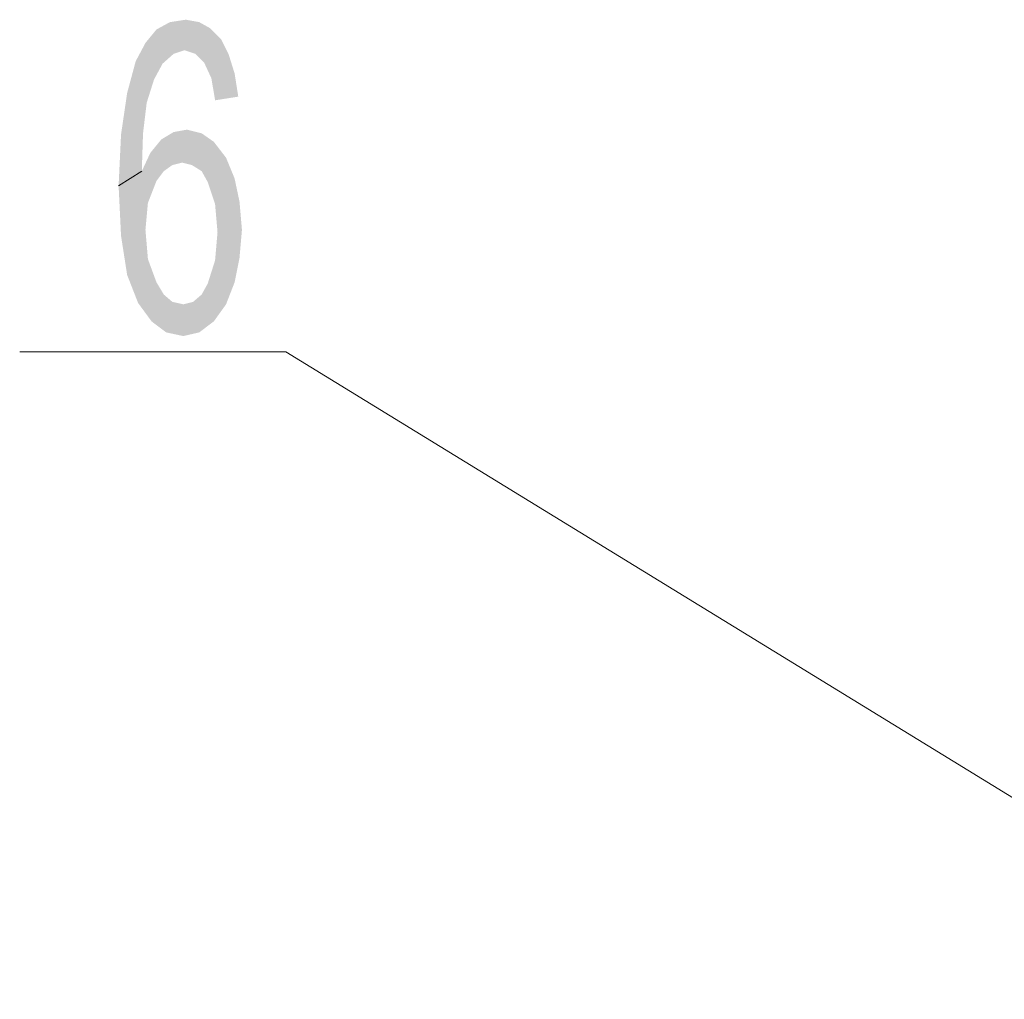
# Model space of a CAD drawing. Header units: millimetres. Extents: x -2626 to 2068, y -6169 to 7214.
# Tile 43 of 144: x -1862 to -1797, y -4788 to -4723. Entities that reach past the tile are written whole.
import ezdxf

# ---------------------------------------------------------------- set-up
doc = ezdxf.new("R2010")
doc.units = ezdxf.units.MM
doc.layers.get('0').update_dxf_attribs({"color": 252})

msp = doc.modelspace()

# ---------------------------------------------------------------- hatches: boundary and pattern name
h = msp.add_hatch(color=7)
h.dxf.hatch_style = 2
h.paths.add_polyline_path([(-1852.819, -4724.034), (-1851.936, -4723.552), (-1850.891, -4723.391)])
h = msp.add_hatch(color=7)
h.dxf.hatch_style = 2
h.paths.add_polyline_path([(-1852.819, -4724.034), (-1850.891, -4723.391), (-1850.971, -4725.4)])
h = msp.add_hatch(color=7)
h.dxf.hatch_style = 2
h.paths.add_polyline_path([(-1850.891, -4723.391), (-1850.248, -4725.641), (-1850.971, -4725.4)])
h = msp.add_hatch(color=7)
h.dxf.hatch_style = 2
h.paths.add_polyline_path([(-1850.891, -4723.391), (-1850.007, -4723.552), (-1849.284, -4723.954)])
h = msp.add_hatch(color=7)
h.dxf.hatch_style = 2
h.paths.add_polyline_path([(-1850.891, -4723.391), (-1849.284, -4723.954), (-1850.248, -4725.641)])
h = msp.add_hatch(color=7)
h.dxf.hatch_style = 2
h.paths.add_polyline_path([(-1854.185, -4726.123), (-1853.543, -4724.918), (-1852.819, -4724.034)])
h = msp.add_hatch(color=7)
h.dxf.hatch_style = 2
h.paths.add_polyline_path([(-1854.185, -4726.123), (-1852.819, -4724.034), (-1852.418, -4726.284)])
h = msp.add_hatch(color=7)
h.dxf.hatch_style = 2
h.paths.add_polyline_path([(-1852.819, -4724.034), (-1851.694, -4725.641), (-1852.418, -4726.284)])
h = msp.add_hatch(color=7)
h.dxf.hatch_style = 2
h.paths.add_polyline_path([(-1852.819, -4724.034), (-1850.971, -4725.4), (-1851.694, -4725.641)])
h = msp.add_hatch(color=7)
h.dxf.hatch_style = 2
h.paths.add_polyline_path([(-1849.284, -4723.954), (-1849.686, -4726.204), (-1850.248, -4725.641)])
h = msp.add_hatch(color=7)
h.dxf.hatch_style = 2
h.paths.add_polyline_path([(-1849.284, -4723.954), (-1848.561, -4724.677), (-1849.686, -4726.204)])
h = msp.add_hatch(color=7)
h.dxf.hatch_style = 2
h.paths.add_polyline_path([(-1848.561, -4724.677), (-1849.204, -4727.248), (-1849.686, -4726.204)])
h = msp.add_hatch(color=7)
h.dxf.hatch_style = 2
h.paths.add_polyline_path([(-1848.561, -4724.677), (-1848.079, -4725.641), (-1849.204, -4727.248)])
h = msp.add_hatch(color=7)
h.dxf.hatch_style = 2
h.paths.add_polyline_path([(-1854.748, -4728.212), (-1854.185, -4726.123), (-1852.98, -4727.329)])
h = msp.add_hatch(color=7)
h.dxf.hatch_style = 2
h.paths.add_polyline_path([(-1854.185, -4726.123), (-1852.418, -4726.284), (-1852.98, -4727.329)])
h = msp.add_hatch(color=7)
h.dxf.hatch_style = 2
h.paths.add_polyline_path([(-1848.079, -4725.641), (-1848.962, -4728.695), (-1849.204, -4727.248)])
h = msp.add_hatch(color=7)
h.dxf.hatch_style = 2
h.paths.add_polyline_path([(-1848.079, -4725.641), (-1847.436, -4728.454), (-1848.962, -4728.695)])
h = msp.add_hatch(color=7)
h.dxf.hatch_style = 2
h.paths.add_polyline_path([(-1848.079, -4725.641), (-1847.677, -4726.927), (-1847.436, -4728.454)])
h = msp.add_hatch(color=7)
h.dxf.hatch_style = 2
h.paths.add_polyline_path([(-1854.748, -4728.212), (-1852.98, -4727.329), (-1853.462, -4728.855)])
h = msp.add_hatch(color=7)
h.dxf.hatch_style = 2
h.paths.add_polyline_path([(-1853.462, -4728.855), (-1855.15, -4730.944), (-1854.748, -4728.212)])
h = msp.add_hatch(color=7)
h.dxf.hatch_style = 2
h.paths.add_polyline_path([(-1853.462, -4728.855), (-1853.703, -4730.864), (-1855.15, -4730.944)])
h = msp.add_hatch(color=7)
h.dxf.hatch_style = 2
h.paths.add_polyline_path([(-1851.694, -4730.784), (-1850.811, -4730.623), (-1849.846, -4730.864)])
h = msp.add_hatch(color=7)
h.dxf.hatch_style = 2
h.paths.add_polyline_path([(-1855.31, -4734.319), (-1855.15, -4730.944), (-1853.703, -4730.864)])
h = msp.add_hatch(color=7)
h.dxf.hatch_style = 2
h.paths.add_polyline_path([(-1855.31, -4734.319), (-1853.703, -4730.864), (-1853.784, -4733.355)])
h = msp.add_hatch(color=7)
h.dxf.hatch_style = 2
h.paths.add_polyline_path([(-1853.221, -4732.15), (-1852.498, -4731.266), (-1851.775, -4732.953)])
h = msp.add_hatch(color=7)
h.dxf.hatch_style = 2
h.paths.add_polyline_path([(-1852.498, -4731.266), (-1851.694, -4730.784), (-1851.132, -4732.793)])
h = msp.add_hatch(color=7)
h.dxf.hatch_style = 2
h.paths.add_polyline_path([(-1852.498, -4731.266), (-1851.132, -4732.793), (-1851.775, -4732.953)])
h = msp.add_hatch(color=7)
h.dxf.hatch_style = 2
h.paths.add_polyline_path([(-1851.694, -4730.784), (-1849.846, -4730.864), (-1849.043, -4731.427)])
h = msp.add_hatch(color=7)
h.dxf.hatch_style = 2
h.paths.add_polyline_path([(-1851.694, -4730.784), (-1849.043, -4731.427), (-1850.489, -4732.953)])
h = msp.add_hatch(color=7)
h.dxf.hatch_style = 2
h.paths.add_polyline_path([(-1851.694, -4730.784), (-1850.489, -4732.953), (-1851.132, -4732.793)])
h = msp.add_hatch(color=7)
h.dxf.hatch_style = 2
h.paths.add_polyline_path([(-1849.043, -4731.427), (-1849.846, -4733.355), (-1850.489, -4732.953)])
h = msp.add_hatch(color=7)
h.dxf.hatch_style = 2
h.paths.add_polyline_path([(-1849.043, -4731.427), (-1849.445, -4734.078), (-1849.846, -4733.355)])
h = msp.add_hatch(color=7)
h.dxf.hatch_style = 2
h.paths.add_polyline_path([(-1849.043, -4731.427), (-1848.962, -4735.525), (-1849.445, -4734.078)])
h = msp.add_hatch(color=7)
h.dxf.hatch_style = 2
h.paths.add_polyline_path([(-1849.043, -4731.427), (-1848.239, -4732.471), (-1847.677, -4733.837)])
h = msp.add_hatch(color=7)
h.dxf.hatch_style = 2
h.paths.add_polyline_path([(-1849.043, -4731.427), (-1847.677, -4733.837), (-1847.355, -4735.364)])
h = msp.add_hatch(color=7)
h.dxf.hatch_style = 2
h.paths.add_polyline_path([(-1849.043, -4731.427), (-1847.355, -4735.364), (-1848.962, -4735.525)])
h = msp.add_hatch(color=7)
h.dxf.hatch_style = 2
h.paths.add_polyline_path([(-1852.337, -4733.355), (-1853.784, -4733.355), (-1853.221, -4732.15)])
h = msp.add_hatch(color=7)
h.dxf.hatch_style = 2
h.paths.add_polyline_path([(-1853.221, -4732.15), (-1851.775, -4732.953), (-1852.337, -4733.355)])
h = msp.add_hatch(color=7)
h.dxf.hatch_style = 2
h.paths.add_polyline_path([(-1852.819, -4733.998), (-1855.31, -4734.319), (-1853.784, -4733.355)])
h = msp.add_hatch(color=7)
h.dxf.hatch_style = 2
h.paths.add_polyline_path([(-1852.337, -4733.355), (-1852.819, -4733.998), (-1853.784, -4733.355)])
h = msp.add_hatch(color=7)
h.dxf.hatch_style = 2
h.paths.add_polyline_path([(-1852.819, -4733.998), (-1853.382, -4735.444), (-1855.31, -4734.319)])
h = msp.add_hatch(color=7)
h.dxf.hatch_style = 2
h.paths.add_polyline_path([(-1855.15, -4737.614), (-1855.31, -4734.319), (-1853.382, -4735.444)])
h = msp.add_hatch(color=7)
h.dxf.hatch_style = 2
h.paths.add_polyline_path([(-1855.15, -4737.614), (-1853.382, -4735.444), (-1853.543, -4737.212)])
h = msp.add_hatch(color=7)
h.dxf.hatch_style = 2
h.paths.add_polyline_path([(-1847.355, -4735.364), (-1848.802, -4737.373), (-1848.962, -4735.525)])
h = msp.add_hatch(color=7)
h.dxf.hatch_style = 2
h.paths.add_polyline_path([(-1847.355, -4735.364), (-1847.195, -4737.212), (-1848.802, -4737.373)])
h = msp.add_hatch(color=7)
h.dxf.hatch_style = 2
h.paths.add_polyline_path([(-1854.748, -4740.185), (-1855.15, -4737.614), (-1853.543, -4737.212)])
h = msp.add_hatch(color=7)
h.dxf.hatch_style = 2
h.paths.add_polyline_path([(-1854.748, -4740.185), (-1853.543, -4737.212), (-1853.382, -4739.14)])
h = msp.add_hatch(color=7)
h.dxf.hatch_style = 2
h.paths.add_polyline_path([(-1847.195, -4737.212), (-1847.355, -4739.06), (-1848.962, -4739.221)])
h = msp.add_hatch(color=7)
h.dxf.hatch_style = 2
h.paths.add_polyline_path([(-1847.195, -4737.212), (-1848.962, -4739.221), (-1848.802, -4737.373)])
h = msp.add_hatch(color=7)
h.dxf.hatch_style = 2
h.paths.add_polyline_path([(-1853.141, -4743.238), (-1854.748, -4740.185), (-1853.382, -4739.14)])
h = msp.add_hatch(color=7)
h.dxf.hatch_style = 2
h.paths.add_polyline_path([(-1853.141, -4743.238), (-1853.382, -4739.14), (-1852.819, -4740.667)])
h = msp.add_hatch(color=7)
h.dxf.hatch_style = 2
h.paths.add_polyline_path([(-1847.355, -4739.06), (-1849.043, -4743.238), (-1849.445, -4740.748)])
h = msp.add_hatch(color=7)
h.dxf.hatch_style = 2
h.paths.add_polyline_path([(-1847.355, -4739.06), (-1849.445, -4740.748), (-1848.962, -4739.221)])
h = msp.add_hatch(color=7)
h.dxf.hatch_style = 2
h.paths.add_polyline_path([(-1847.355, -4739.06), (-1848.239, -4742.114), (-1849.043, -4743.238)])
h = msp.add_hatch(color=7)
h.dxf.hatch_style = 2
h.paths.add_polyline_path([(-1847.355, -4739.06), (-1847.677, -4740.667), (-1848.239, -4742.114)])
h = msp.add_hatch(color=7)
h.dxf.hatch_style = 2
h.paths.add_polyline_path([(-1853.141, -4743.238), (-1854.025, -4742.033), (-1854.748, -4740.185)])
h = msp.add_hatch(color=7)
h.dxf.hatch_style = 2
h.paths.add_polyline_path([(-1853.141, -4743.238), (-1852.819, -4740.667), (-1852.337, -4741.471)])
h = msp.add_hatch(color=7)
h.dxf.hatch_style = 2
h.paths.add_polyline_path([(-1849.043, -4743.238), (-1849.846, -4741.471), (-1849.445, -4740.748)])
h = msp.add_hatch(color=7)
h.dxf.hatch_style = 2
h.paths.add_polyline_path([(-1853.141, -4743.238), (-1852.337, -4741.471), (-1851.775, -4741.953)])
h = msp.add_hatch(color=7)
h.dxf.hatch_style = 2
h.paths.add_polyline_path([(-1849.043, -4743.238), (-1850.409, -4741.953), (-1849.846, -4741.471)])
h = msp.add_hatch(color=7)
h.dxf.hatch_style = 2
h.paths.add_polyline_path([(-1851.775, -4741.953), (-1852.177, -4743.962), (-1853.141, -4743.238)])
h = msp.add_hatch(color=7)
h.dxf.hatch_style = 2
h.paths.add_polyline_path([(-1851.775, -4741.953), (-1851.052, -4744.203), (-1852.177, -4743.962)])
h = msp.add_hatch(color=7)
h.dxf.hatch_style = 2
h.paths.add_polyline_path([(-1851.775, -4741.953), (-1851.052, -4742.114), (-1851.052, -4744.203)])
h = msp.add_hatch(color=7)
h.dxf.hatch_style = 2
h.paths.add_polyline_path([(-1849.043, -4743.238), (-1851.052, -4742.114), (-1850.409, -4741.953)])
h = msp.add_hatch(color=7)
h.dxf.hatch_style = 2
h.paths.add_polyline_path([(-1849.043, -4743.238), (-1851.052, -4744.203), (-1851.052, -4742.114)])
h = msp.add_hatch(color=7)
h.dxf.hatch_style = 2
h.paths.add_polyline_path([(-1849.043, -4743.238), (-1850.007, -4743.962), (-1851.052, -4744.203)])

# ---------------------------------------------------------------- linework, layer by layer
at = {"color": 7, "lineweight": 0}
msp.add_lwpolyline([(-1855.31, -4734.319), (-1853.784, -4733.355)], close=True, dxfattribs=at)
for points in [[(-1861.819, -4745.247), (-1844.302, -4745.247)], [(-1844.302, -4745.247), (-1774.877, -4787.834)]]:
    msp.add_lwpolyline(points, dxfattribs=at)

doc.saveas('drawing.dxf')
